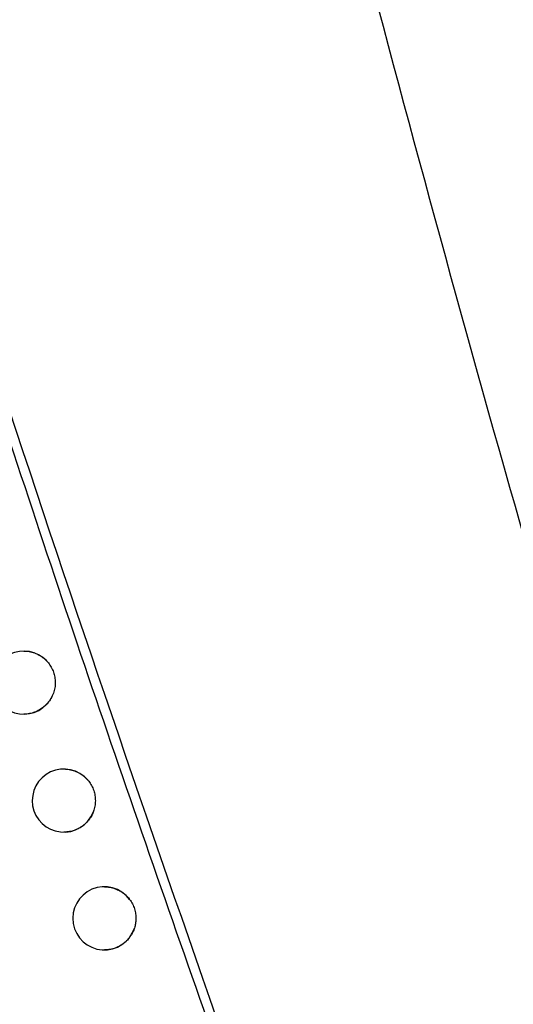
# Model space of a CAD drawing. Header units: millimetres. Extents: x -0.201 to 0.721, y -0.195 to 0.483.
# Tile 136 of 188: x 0.289 to 0.297, y 0.083 to 0.098. Entities that reach past the tile are written whole.
import ezdxf

# ---------------------------------------------------------------- set-up
doc = ezdxf.new("R2010")
doc.units = ezdxf.units.MM

msp = doc.modelspace()

# ---------------------------------------------------------------- linework, layer by layer
at = {"color": 7, "linetype": 'Continuous', "lineweight": 25}
for centre, radius, start, end in [((0.289319, 0.087991), 0.0005000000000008, 43.288607, 335.094122), ((0.289954, 0.086123), 0.0005, 40.252746, 338.383793), ((0.290597, 0.084258), 0.0005000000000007, 36.709061, 342.168002)]:
    msp.add_arc(centre, radius, start, end, dxfattribs=at)
for points, knots in [([(0.2999916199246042, 0.0810056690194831), (0.2990475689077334, 0.0841585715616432), (0.2971384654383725, 0.0905345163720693), (0.2945060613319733, 0.1002047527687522), (0.2920358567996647, 0.109998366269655), (0.2897658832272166, 0.1198475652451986), (0.2876940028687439, 0.1297388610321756), (0.2858216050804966, 0.1396656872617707), (0.2841483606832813, 0.1496265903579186), (0.2826752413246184, 0.1596260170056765), (0.2811181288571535, 0.1719227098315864), (0.2796582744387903, 0.1865373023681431), (0.2785527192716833, 0.203495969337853), (0.2779812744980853, 0.2205161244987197), (0.2780897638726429, 0.2318817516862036), (0.2781440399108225, 0.2375678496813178)], [0, 0, 0, 0, 0.062201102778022, 0.1257859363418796, 0.1893965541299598, 0.2530847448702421, 0.3167987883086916, 0.3803835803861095, 0.4439938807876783, 0.5076814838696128, 0.5713950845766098, 0.6782397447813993, 0.7852056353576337, 0.8925407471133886, 1, 1, 1, 1]), ([(0.2822112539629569, 0.2355331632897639), (0.2821744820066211, 0.2322850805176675), (0.2820996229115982, 0.2256727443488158), (0.2822386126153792, 0.2156943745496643), (0.2825701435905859, 0.2055992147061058), (0.2831114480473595, 0.1955059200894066), (0.2838571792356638, 0.1854271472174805), (0.284807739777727, 0.1753698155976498), (0.2859623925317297, 0.1653353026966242), (0.2873220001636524, 0.1553194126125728), (0.2891902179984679, 0.1433895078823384), (0.2917252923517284, 0.1295738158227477), (0.2951351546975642, 0.1139107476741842), (0.2990207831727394, 0.0983278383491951), (0.3020386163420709, 0.0880436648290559), (0.3035483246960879, 0.0828988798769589)], [0, 0, 0, 0, 0.0629734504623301, 0.1281992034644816, 0.1934519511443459, 0.2587859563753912, 0.324147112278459, 0.389372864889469, 0.4546256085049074, 0.5199596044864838, 0.58532075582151, 0.6887198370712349, 0.7922265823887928, 0.8960587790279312, 1, 1, 1, 1]), ([(0.2930548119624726, 0.080744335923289), (0.2918580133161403, 0.0841625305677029), (0.2894638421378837, 0.0910005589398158), (0.2872939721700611, 0.0979124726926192), (0.2862087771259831, 0.1013692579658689)], [0, 0, 0, 0, 0.4998801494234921, 1, 1, 1, 1]), ([(0.2861999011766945, 0.1008778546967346), (0.287398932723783, 0.0970777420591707), (0.2897919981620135, 0.0894933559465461), (0.2924550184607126, 0.0819988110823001), (0.2937837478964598, 0.0782593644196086)], [0, 0, 0, 0, 0.501044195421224, 1, 1, 1, 1]), ([(0.289318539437, 0.0884911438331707), (0.2893197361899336, 0.0884911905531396), (0.2893348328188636, 0.0884917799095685), (0.2893639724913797, 0.0884895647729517), (0.2894058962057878, 0.0884842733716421), (0.2894477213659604, 0.0884749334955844), (0.2894884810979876, 0.0884621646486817), (0.2895276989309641, 0.0884460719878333), (0.2895653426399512, 0.0884268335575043), (0.2896016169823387, 0.0884041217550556), (0.2896418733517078, 0.0883742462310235), (0.2896673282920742, 0.0883490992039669), (0.2896824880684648, 0.0883341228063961)], [0, 0, 0, 0, 0.0088380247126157, 0.1114886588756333, 0.2148542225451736, 0.3204799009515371, 0.4268890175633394, 0.5292328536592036, 0.6322934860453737, 0.7376232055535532, 0.8437406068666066, 0.9999999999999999, 0.9999999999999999, 0.9999999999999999, 0.9999999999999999]), ([(0.2896824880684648, 0.0883341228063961), (0.2896916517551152, 0.0883239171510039), (0.2897100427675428, 0.0883034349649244), (0.2897345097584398, 0.0882696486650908), (0.2897565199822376, 0.0882336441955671), (0.2897753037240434, 0.0881959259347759), (0.289790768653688, 0.0881570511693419), (0.2898029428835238, 0.0881171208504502), (0.2898118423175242, 0.0880758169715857), (0.2898171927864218, 0.0880339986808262), (0.2898190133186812, 0.0879921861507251), (0.2898173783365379, 0.0879504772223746), (0.2898122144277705, 0.0879085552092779), (0.2898031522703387, 0.0878658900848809), (0.2897902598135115, 0.0878228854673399), (0.2897781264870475, 0.0877948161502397), (0.2897720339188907, 0.0877807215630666)], [0, 0, 0, 0, 0.0692229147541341, 0.1389265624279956, 0.210146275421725, 0.2818897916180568, 0.3511126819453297, 0.4208161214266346, 0.4920351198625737, 0.5637777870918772, 0.6330075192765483, 0.7027179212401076, 0.7739443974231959, 0.8456947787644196, 0.9225179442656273, 1, 1, 1, 1]), ([(0.2897720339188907, 0.0877807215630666), (0.2897677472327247, 0.0877719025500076), (0.2897548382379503, 0.0877453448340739), (0.2897339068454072, 0.0877117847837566), (0.2897100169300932, 0.087679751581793), (0.2896834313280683, 0.0876483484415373), (0.2896433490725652, 0.0876090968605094), (0.2895954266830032, 0.0875735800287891), (0.2895499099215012, 0.0875473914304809), (0.2895119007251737, 0.0875295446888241), (0.2894720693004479, 0.0875148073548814), (0.2894311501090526, 0.0875034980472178), (0.2893896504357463, 0.087495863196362), (0.2893521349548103, 0.0874917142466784), (0.2893283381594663, 0.0874916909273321), (0.2893185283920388, 0.0874916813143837)], [0, 0, 0, 0, 0.0516215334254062, 0.1554539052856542, 0.2077141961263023, 0.2622563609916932, 0.3723569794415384, 0.5030712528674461, 0.576153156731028, 0.6497380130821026, 0.7249053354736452, 0.8006180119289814, 0.87410618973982, 0.9481027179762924, 1, 1, 1, 1]), ([(0.2899542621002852, 0.0866230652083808), (0.2899555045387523, 0.0866231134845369), (0.289970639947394, 0.0866237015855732), (0.2899998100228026, 0.0866214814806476), (0.2900417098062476, 0.0866161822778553), (0.2900835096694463, 0.0866068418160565), (0.2901242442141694, 0.0865940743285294), (0.2901634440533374, 0.0865779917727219), (0.290201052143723, 0.0865587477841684), (0.2902373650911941, 0.0865361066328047), (0.2902723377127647, 0.086509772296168), (0.2903056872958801, 0.0864800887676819), (0.2903257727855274, 0.0864575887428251), (0.2903358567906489, 0.0864462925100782)], [0, 0, 0, 0, 0.0086151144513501, 0.1049494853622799, 0.2019546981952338, 0.3010803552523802, 0.4009408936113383, 0.4970028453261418, 0.593737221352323, 0.6925996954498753, 0.7922006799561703, 0.8956734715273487, 1, 1, 1, 1]), ([(0.2903358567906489, 0.0864462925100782), (0.2903444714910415, 0.0864356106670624), (0.2903617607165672, 0.0864141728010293), (0.2903844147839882, 0.0863791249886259), (0.2904044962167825, 0.0863419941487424), (0.2904212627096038, 0.0863033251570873), (0.2904346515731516, 0.0862636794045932), (0.2904446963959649, 0.0862231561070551), (0.2904513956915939, 0.0861814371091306), (0.2904545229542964, 0.0861393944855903), (0.2904541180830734, 0.0860975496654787), (0.2904502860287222, 0.0860559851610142), (0.290442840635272, 0.0860144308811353), (0.2904325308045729, 0.085975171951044), (0.2904233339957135, 0.0859504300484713), (0.2904190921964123, 0.0859390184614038)], [0, 0, 0, 0, 0.076311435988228, 0.1531528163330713, 0.2316654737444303, 0.3107555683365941, 0.3870669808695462, 0.4639081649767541, 0.5424201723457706, 0.6215095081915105, 0.6978267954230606, 0.7746739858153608, 0.8531925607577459, 0.9322887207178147, 1, 1, 1, 1]), ([(0.2904190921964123, 0.0859390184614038), (0.2904143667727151, 0.0859278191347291), (0.2904001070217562, 0.0858940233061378), (0.2903751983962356, 0.0858515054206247), (0.2903369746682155, 0.0857994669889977), (0.2902996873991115, 0.0857598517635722), (0.290256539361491, 0.0857241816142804), (0.2902247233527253, 0.085702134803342), (0.2901854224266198, 0.0856789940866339), (0.2901343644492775, 0.0856550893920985), (0.2900771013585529, 0.0856373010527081), (0.2900252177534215, 0.0856277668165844), (0.2899877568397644, 0.0856236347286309), (0.2899640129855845, 0.0856236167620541), (0.2899542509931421, 0.085623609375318)], [0, 0, 0, 0, 0.0609220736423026, 0.1838424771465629, 0.2459360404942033, 0.3850539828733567, 0.4556551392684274, 0.527270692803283, 0.5795639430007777, 0.6851269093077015, 0.8104615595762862, 0.880403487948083, 0.9508293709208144, 1, 1, 1, 1]), ([(0.2905973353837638, 0.0847575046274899), (0.2905986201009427, 0.0847575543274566), (0.2906137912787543, 0.0847581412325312), (0.2906429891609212, 0.0847559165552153), (0.2906848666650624, 0.0847506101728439), (0.2907266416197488, 0.0847412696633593), (0.2907673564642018, 0.0847285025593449), (0.2908197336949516, 0.0847070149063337), (0.2908692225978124, 0.0846789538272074), (0.2909114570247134, 0.0846472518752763), (0.2909451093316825, 0.0846178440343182), (0.2909732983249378, 0.0845886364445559), (0.2909919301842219, 0.0845645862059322), (0.2909981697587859, 0.0845565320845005)], [0, 0, 0, 0, 0.0083175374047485, 0.0982214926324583, 0.1887514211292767, 0.2812597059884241, 0.3744535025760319, 0.4641172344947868, 0.6465200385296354, 0.7394845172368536, 0.8042079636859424, 0.9344317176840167, 1, 1, 1, 1]), ([(0.2909981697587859, 0.0845565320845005), (0.2910061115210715, 0.0845453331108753), (0.2910220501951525, 0.0845228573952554), (0.2910425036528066, 0.0844864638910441), (0.2910602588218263, 0.0844481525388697), (0.291074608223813, 0.0844085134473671), (0.2910855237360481, 0.084368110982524), (0.2910930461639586, 0.0843270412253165), (0.2910971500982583, 0.0842849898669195), (0.2910976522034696, 0.084244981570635), (0.291094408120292, 0.0841959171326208), (0.2910867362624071, 0.084149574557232), (0.2910766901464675, 0.084115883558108), (0.2910733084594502, 0.0841045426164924)], [0, 0, 0, 0, 0.0865836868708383, 0.1737686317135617, 0.2628497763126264, 0.3525860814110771, 0.4391697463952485, 0.5263545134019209, 0.6154351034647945, 0.7051707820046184, 0.7782151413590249, 0.9253435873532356, 1, 1, 1, 1]), ([(0.2910733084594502, 0.0841045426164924), (0.2910720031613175, 0.0841005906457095), (0.2910663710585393, 0.084083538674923), (0.291054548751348, 0.0840539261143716), (0.291036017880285, 0.0840165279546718), (0.2910141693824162, 0.0839804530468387), (0.2909812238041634, 0.0839351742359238), (0.2909426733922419, 0.0838942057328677), (0.2908994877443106, 0.0838585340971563), (0.2908417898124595, 0.0838185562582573), (0.290777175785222, 0.083788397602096), (0.2907096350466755, 0.0837697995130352), (0.2906681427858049, 0.0837621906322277), (0.2906307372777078, 0.0837580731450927), (0.2906070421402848, 0.0837580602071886), (0.2905973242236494, 0.0837580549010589)], [0, 0, 0, 0, 0.0197757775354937, 0.0853285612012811, 0.1513379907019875, 0.2180526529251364, 0.2857317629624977, 0.4176576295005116, 0.4846096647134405, 0.5525246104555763, 0.7522655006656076, 0.8205987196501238, 0.8868717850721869, 0.9536035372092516, 1, 1, 1, 1])]:
    msp.add_open_spline(points, degree=3, knots=knots, dxfattribs=at)

doc.saveas('drawing.dxf')
